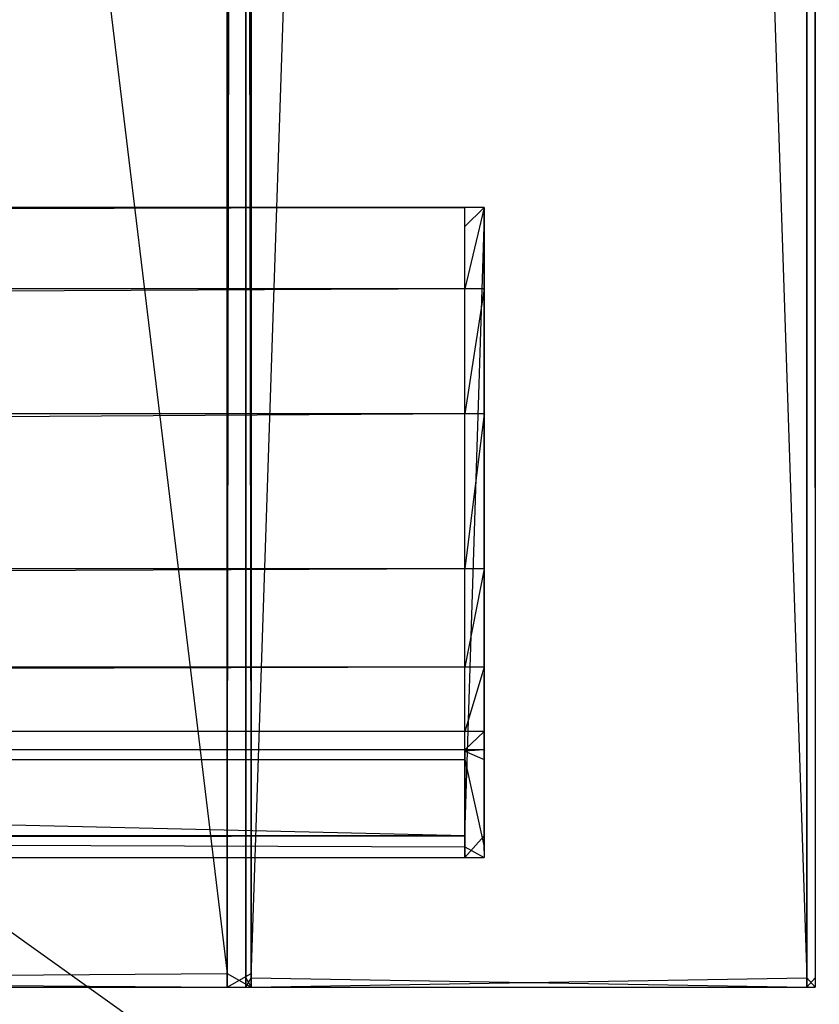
# Model space of a CAD drawing. Extents: x 0 to 0.8, y -0.501 to 0.
# Tile 86 of 109: x 0.768 to 0.789, y -0.481 to -0.455. Entities that reach past the tile are written whole.
import ezdxf

# ---------------------------------------------------------------- set-up
doc = ezdxf.new("R2010")
doc.units = 0
for name, color, linetype in [('L0_KORPUS1_0', 7, 'CONTINUOUS'), ('L11_ABDECKPL_0___REPLACEMTFOREM', 7, 'CONTINUOUS'), ('L1_KORPUS1_1', 7, 'CONTINUOUS'), ('L6_KORPUS2_1___REPLACEMTFOREMPT', 7, 'CONTINUOUS'), ('L7_KORPUS2_3___REPLACEMTFOREMPT', 7, 'CONTINUOUS'), ('L9_KORPUS2_5___REPLACEMTFOREMPT', 7, 'CONTINUOUS')]:
    doc.layers.add(name, color=color, linetype=linetype)

msp = doc.modelspace()

# ---------------------------------------------------------------- linework, layer by layer
at = {"layer": 'L0_KORPUS1_0', "color": 8}
for points, invisible_edges in [([(0.797088, -0.003856), (0.1, -0.500668), (0.1, -0.003856), (0.797088, -0.003856)], 13), ([(0.1, -0.500668), (0.797088, -0.003856), (0.797091, -0.500668), (0.1, -0.500668)], 10), ([(0.797091, -0.500666, 0.00769), (0.1, -0.003857, 0.00769), (0.1, -0.500666, 0.00769), (0.797091, -0.500666, 0.00769)], 13), ([(0.1, -0.003857, 0.00769), (0.797091, -0.500666, 0.00769), (0.797088, -0.003857, 0.00769), (0.1, -0.003857, 0.00769)], 10)]:
    msp.add_3dface(points, dxfattribs=dict(at, invisible_edges=invisible_edges))
at = {"layer": 'L11_ABDECKPL_0___REPLACEMTFOREM', "color": 39}
for points, invisible_edges in [([(0.728221, -0.499907, 0.603217), (0.798384, -0.001093, 0.603217), (0.724135, -0.001093, 0.603217), (0.728221, -0.499907, 0.603217)], 13), ([(0.798384, -0.00109, 0.591216), (0.728221, -0.49991, 0.591216), (0.728221, -0.00109, 0.591216), (0.798384, -0.00109, 0.591216)], 13), ([(0.728221, -0.49991, 0.591216), (0.798384, -0.00109, 0.591216), (0.798335, -0.49991, 0.591216), (0.728221, -0.49991, 0.591216)], 10), ([(0.798384, -0.001093, 0.603217), (0.728221, -0.499907, 0.603217), (0.798335, -0.499907, 0.603217), (0.798384, -0.001093, 0.603217)], 10)]:
    msp.add_3dface(points, dxfattribs=dict(at, invisible_edges=invisible_edges))
at = {"layer": 'L1_KORPUS1_1', "color": 8}
for points, invisible_edges in [([(0.788887, -0.480667, 0.007118), (0.788887, -0.033703, 0.00749), (0.788887, -0.480667, 0.00749), (0.788887, -0.480667, 0.007118)], 13), ([(0.788887, -0.033703, 0.00749), (0.788887, -0.480667, 0.007118), (0.788887, -0.033703, 0.007118), (0.788887, -0.033703, 0.00749)], 14), ([(0.788887, -0.480667, 0.00749), (0.788887, -0.033703, 0.590562), (0.788887, -0.480667, 0.590562), (0.788887, -0.480667, 0.00749)], 13), ([(0.788887, -0.033703, 0.590562), (0.788887, -0.480667, 0.00749), (0.788887, -0.033703, 0.00749), (0.788887, -0.033703, 0.590562)], 14), ([(0.788887, -0.480667, 0.590562), (0.788887, -0.033703, 0.590999), (0.788887, -0.480667, 0.590999), (0.788887, -0.480667, 0.590562)], 13), ([(0.788887, -0.033703, 0.590999), (0.788887, -0.480667, 0.590562), (0.788887, -0.033703, 0.590562), (0.788887, -0.033703, 0.590999)], 14), ([(0.788887, -0.480911, 0.007118), (0.788887, -0.480667, 0.00749), (0.788887, -0.480911, 0.00749), (0.788887, -0.480911, 0.007118)], 13), ([(0.788887, -0.480667, 0.00749), (0.788887, -0.480911, 0.007118), (0.788887, -0.480667, 0.007118), (0.788887, -0.480667, 0.00749)], 14), ([(0.788887, -0.480911, 0.00749), (0.788887, -0.480667, 0.590562), (0.788887, -0.480911, 0.590562), (0.788887, -0.480911, 0.00749)], 13), ([(0.788887, -0.480667, 0.590562), (0.788887, -0.480911, 0.00749), (0.788887, -0.480667, 0.00749), (0.788887, -0.480667, 0.590562)], 14), ([(0.788887, -0.480911, 0.590562), (0.788887, -0.480667, 0.590999), (0.788887, -0.480911, 0.590999), (0.788887, -0.480911, 0.590562)], 13), ([(0.788887, -0.480667, 0.590999), (0.788887, -0.480911, 0.590562), (0.788887, -0.480667, 0.590562), (0.788887, -0.480667, 0.590999)], 14)]:
    msp.add_3dface(points, dxfattribs=dict(at, invisible_edges=invisible_edges))
at = {"layer": 'L6_KORPUS2_1___REPLACEMTFOREMPT', "color": 250}
for points, invisible_edges in [([(0.773741, -0.033703, 0.007118), (0.773596, -0.480667, 0.007118), (0.773596, -0.033703, 0.007118), (0.773741, -0.033703, 0.007118)], 13), ([(0.773596, -0.480667, 0.007118), (0.773741, -0.033703, 0.007118), (0.773741, -0.480667, 0.007118), (0.773596, -0.480667, 0.007118)], 14), ([(0.773741, -0.480667, 0.590999), (0.773596, -0.033703, 0.590999), (0.773596, -0.480667, 0.590999), (0.773741, -0.480667, 0.590999)], 13), ([(0.773596, -0.033703, 0.590999), (0.773741, -0.480667, 0.590999), (0.773741, -0.033703, 0.590999), (0.773596, -0.033703, 0.590999)], 14), ([(0.773596, -0.033703, 0.00749), (0.773596, -0.480667, 0.007118), (0.773596, -0.480667, 0.00749), (0.773596, -0.033703, 0.00749)], 13), ([(0.773596, -0.480667, 0.007118), (0.773596, -0.033703, 0.00749), (0.773596, -0.033703, 0.007118), (0.773596, -0.480667, 0.007118)], 14), ([(0.773596, -0.033703, 0.590562), (0.773596, -0.480667, 0.00749), (0.773596, -0.480667, 0.590562), (0.773596, -0.033703, 0.590562)], 13), ([(0.773596, -0.480667, 0.00749), (0.773596, -0.033703, 0.590562), (0.773596, -0.033703, 0.00749), (0.773596, -0.480667, 0.00749)], 14), ([(0.773596, -0.033703, 0.590999), (0.773596, -0.480667, 0.590562), (0.773596, -0.480667, 0.590999), (0.773596, -0.033703, 0.590999)], 13), ([(0.773596, -0.480667, 0.590562), (0.773596, -0.033703, 0.590999), (0.773596, -0.033703, 0.590562), (0.773596, -0.480667, 0.590562)], 14), ([(0.788659, -0.033703, 0.007118), (0.773741, -0.480667, 0.007118), (0.773741, -0.033703, 0.007118), (0.788659, -0.033703, 0.007118)], 13), ([(0.773741, -0.480667, 0.007118), (0.788659, -0.033703, 0.007118), (0.788659, -0.480667, 0.007118), (0.773741, -0.480667, 0.007118)], 14), ([(0.788659, -0.480667, 0.590999), (0.773741, -0.033703, 0.590999), (0.773741, -0.480667, 0.590999), (0.788659, -0.480667, 0.590999)], 13), ([(0.773741, -0.033703, 0.590999), (0.788659, -0.480667, 0.590999), (0.788659, -0.033703, 0.590999), (0.773741, -0.033703, 0.590999)], 14), ([(0.788887, -0.033703, 0.007118), (0.788659, -0.480667, 0.007118), (0.788659, -0.033703, 0.007118), (0.788887, -0.033703, 0.007118)], 13), ([(0.788659, -0.480667, 0.007118), (0.788887, -0.033703, 0.007118), (0.788887, -0.480667, 0.007118), (0.788659, -0.480667, 0.007118)], 14), ([(0.788887, -0.480667, 0.590999), (0.788659, -0.033703, 0.590999), (0.788659, -0.480667, 0.590999), (0.788887, -0.480667, 0.590999)], 13), ([(0.788659, -0.033703, 0.590999), (0.788887, -0.480667, 0.590999), (0.788887, -0.033703, 0.590999), (0.788659, -0.033703, 0.590999)], 14), ([(0.773741, -0.480667, 0.007118), (0.773596, -0.480911, 0.007118), (0.773596, -0.480667, 0.007118), (0.773741, -0.480667, 0.007118)], 13), ([(0.773596, -0.480911, 0.007118), (0.773741, -0.480667, 0.007118), (0.773741, -0.480911, 0.007118), (0.773596, -0.480911, 0.007118)], 14), ([(0.773741, -0.480911, 0.590999), (0.773596, -0.480667, 0.590999), (0.773596, -0.480911, 0.590999), (0.773741, -0.480911, 0.590999)], 13), ([(0.773596, -0.480667, 0.590999), (0.773741, -0.480911, 0.590999), (0.773741, -0.480667, 0.590999), (0.773596, -0.480667, 0.590999)], 14), ([(0.773596, -0.480667, 0.00749), (0.773596, -0.480911, 0.007118), (0.773596, -0.480911, 0.00749), (0.773596, -0.480667, 0.00749)], 13), ([(0.773596, -0.480911, 0.007118), (0.773596, -0.480667, 0.00749), (0.773596, -0.480667, 0.007118), (0.773596, -0.480911, 0.007118)], 14), ([(0.773596, -0.480667, 0.590562), (0.773596, -0.480911, 0.00749), (0.773596, -0.480911, 0.590562), (0.773596, -0.480667, 0.590562)], 13), ([(0.773596, -0.480911, 0.00749), (0.773596, -0.480667, 0.590562), (0.773596, -0.480667, 0.00749), (0.773596, -0.480911, 0.00749)], 14), ([(0.773596, -0.480667, 0.590999), (0.773596, -0.480911, 0.590562), (0.773596, -0.480911, 0.590999), (0.773596, -0.480667, 0.590999)], 13), ([(0.773596, -0.480911, 0.590562), (0.773596, -0.480667, 0.590999), (0.773596, -0.480667, 0.590562), (0.773596, -0.480911, 0.590562)], 14), ([(0.788659, -0.480667, 0.007118), (0.773741, -0.480911, 0.007118), (0.773741, -0.480667, 0.007118), (0.788659, -0.480667, 0.007118)], 13), ([(0.773741, -0.480911, 0.007118), (0.788659, -0.480667, 0.007118), (0.788659, -0.480911, 0.007118), (0.773741, -0.480911, 0.007118)], 14), ([(0.788659, -0.480911, 0.590999), (0.773741, -0.480667, 0.590999), (0.773741, -0.480911, 0.590999), (0.788659, -0.480911, 0.590999)], 13), ([(0.773741, -0.480667, 0.590999), (0.788659, -0.480911, 0.590999), (0.788659, -0.480667, 0.590999), (0.773741, -0.480667, 0.590999)], 14), ([(0.788887, -0.480667, 0.007118), (0.788659, -0.480911, 0.007118), (0.788659, -0.480667, 0.007118), (0.788887, -0.480667, 0.007118)], 13), ([(0.788659, -0.480911, 0.007118), (0.788887, -0.480667, 0.007118), (0.788887, -0.480911, 0.007118), (0.788659, -0.480911, 0.007118)], 14), ([(0.788887, -0.480911, 0.590999), (0.788659, -0.480667, 0.590999), (0.788659, -0.480911, 0.590999), (0.788887, -0.480911, 0.590999)], 13), ([(0.788659, -0.480667, 0.590999), (0.788887, -0.480911, 0.590999), (0.788887, -0.480667, 0.590999), (0.788659, -0.480667, 0.590999)], 14), ([(0.773741, -0.480911, 0.00749), (0.773596, -0.480911, 0.007118), (0.773741, -0.480911, 0.007118), (0.773741, -0.480911, 0.00749)], 13), ([(0.773596, -0.480911, 0.007118), (0.773741, -0.480911, 0.00749), (0.773596, -0.480911, 0.00749), (0.773596, -0.480911, 0.007118)], 14), ([(0.773741, -0.480911, 0.590562), (0.773596, -0.480911, 0.00749), (0.773741, -0.480911, 0.00749), (0.773741, -0.480911, 0.590562)], 13), ([(0.773596, -0.480911, 0.00749), (0.773741, -0.480911, 0.590562), (0.773596, -0.480911, 0.590562), (0.773596, -0.480911, 0.00749)], 14), ([(0.773741, -0.480911, 0.590999), (0.773596, -0.480911, 0.590562), (0.773741, -0.480911, 0.590562), (0.773741, -0.480911, 0.590999)], 13), ([(0.773596, -0.480911, 0.590562), (0.773741, -0.480911, 0.590999), (0.773596, -0.480911, 0.590999), (0.773596, -0.480911, 0.590562)], 14), ([(0.788659, -0.480911, 0.00749), (0.773741, -0.480911, 0.007118), (0.788659, -0.480911, 0.007118), (0.788659, -0.480911, 0.00749)], 13), ([(0.773741, -0.480911, 0.007118), (0.788659, -0.480911, 0.00749), (0.773741, -0.480911, 0.00749), (0.773741, -0.480911, 0.007118)], 14), ([(0.788659, -0.480911, 0.590562), (0.773741, -0.480911, 0.00749), (0.788659, -0.480911, 0.00749), (0.788659, -0.480911, 0.590562)], 13), ([(0.773741, -0.480911, 0.00749), (0.788659, -0.480911, 0.590562), (0.773741, -0.480911, 0.590562), (0.773741, -0.480911, 0.00749)], 14), ([(0.788659, -0.480911, 0.590999), (0.773741, -0.480911, 0.590562), (0.788659, -0.480911, 0.590562), (0.788659, -0.480911, 0.590999)], 13), ([(0.773741, -0.480911, 0.590562), (0.788659, -0.480911, 0.590999), (0.773741, -0.480911, 0.590999), (0.773741, -0.480911, 0.590562)], 14), ([(0.788887, -0.480911, 0.00749), (0.788659, -0.480911, 0.007118), (0.788887, -0.480911, 0.007118), (0.788887, -0.480911, 0.00749)], 13), ([(0.788659, -0.480911, 0.007118), (0.788887, -0.480911, 0.00749), (0.788659, -0.480911, 0.00749), (0.788659, -0.480911, 0.007118)], 14), ([(0.788887, -0.480911, 0.590562), (0.788659, -0.480911, 0.00749), (0.788887, -0.480911, 0.00749), (0.788887, -0.480911, 0.590562)], 13), ([(0.788659, -0.480911, 0.00749), (0.788887, -0.480911, 0.590562), (0.788659, -0.480911, 0.590562), (0.788659, -0.480911, 0.00749)], 14), ([(0.788887, -0.480911, 0.590999), (0.788659, -0.480911, 0.590562), (0.788887, -0.480911, 0.590562), (0.788887, -0.480911, 0.590999)], 13), ([(0.788659, -0.480911, 0.590562), (0.788887, -0.480911, 0.590999), (0.788659, -0.480911, 0.590999), (0.788659, -0.480911, 0.590562)], 14)]:
    msp.add_3dface(points, dxfattribs=dict(at, invisible_edges=invisible_edges))
at = {"layer": 'L7_KORPUS2_3___REPLACEMTFOREMPT', "color": 250}
for points, invisible_edges in [([(0.1, -0.459976, 0.473584), (0.77948, -0.459976, 0.472817), (0.1, -0.459976, 0.472817), (0.1, -0.459976, 0.473584)], 13), ([(0.77948, -0.459976, 0.472817), (0.1, -0.459976, 0.473584), (0.77948, -0.459976, 0.473584), (0.77948, -0.459976, 0.472817)], 14), ([(0.77948, -0.459976, 0.472817), (0.1, -0.460483, 0.472817), (0.1, -0.459976, 0.472817), (0.77948, -0.459976, 0.472817)], 13), ([(0.1, -0.460483, 0.472817), (0.77948, -0.459976, 0.472817), (0.77948, -0.460483, 0.472817), (0.1, -0.460483, 0.472817)], 14), ([(0.1, -0.462163, 0.527803), (0.77948, -0.459976, 0.524414), (0.1, -0.459976, 0.524414), (0.1, -0.462163, 0.527803)], 13), ([(0.77948, -0.459976, 0.524414), (0.1, -0.462163, 0.527803), (0.77948, -0.462163, 0.527803), (0.77948, -0.459976, 0.524414)], 14), ([(0.1, -0.459976, 0.520114), (0.77948, -0.459976, 0.473584), (0.1, -0.459976, 0.473584), (0.1, -0.459976, 0.520114)], 13), ([(0.77948, -0.459976, 0.473584), (0.1, -0.459976, 0.520114), (0.77948, -0.459976, 0.520114), (0.77948, -0.459976, 0.473584)], 14), ([(0.1, -0.459976, 0.524414), (0.77948, -0.459976, 0.520114), (0.1, -0.459976, 0.520114), (0.1, -0.459976, 0.524414)], 13), ([(0.77948, -0.459976, 0.520114), (0.1, -0.459976, 0.524414), (0.77948, -0.459976, 0.524414), (0.77948, -0.459976, 0.520114)], 14), ([(0.77948, -0.459976, 0.473584), (0.78, -0.459976, 0.472817), (0.77948, -0.459976, 0.472817), (0.77948, -0.459976, 0.473584)], 13), ([(0.78, -0.459976, 0.472817), (0.77948, -0.459976, 0.473584), (0.78, -0.459976, 0.473584), (0.78, -0.459976, 0.472817)], 14), ([(0.78, -0.459976, 0.472817), (0.77948, -0.460483, 0.472817), (0.77948, -0.459976, 0.472817), (0.78, -0.459976, 0.472817)], 13), ([(0.77948, -0.460483, 0.472817), (0.78, -0.459976, 0.472817), (0.78, -0.460483, 0.472817), (0.77948, -0.460483, 0.472817)], 14), ([(0.77948, -0.459976, 0.524414), (0.78, -0.459976, 0.520114), (0.77948, -0.459976, 0.520114), (0.77948, -0.459976, 0.524414)], 13), ([(0.78, -0.459976, 0.520114), (0.77948, -0.459976, 0.524414), (0.78, -0.459976, 0.524414), (0.78, -0.459976, 0.520114)], 14), ([(0.77948, -0.459976, 0.520114), (0.78, -0.459976, 0.473584), (0.77948, -0.459976, 0.473584), (0.77948, -0.459976, 0.520114)], 13), ([(0.78, -0.459976, 0.473584), (0.77948, -0.459976, 0.520114), (0.78, -0.459976, 0.520114), (0.78, -0.459976, 0.473584)], 14), ([(0.77948, -0.462163, 0.527803), (0.78, -0.459976, 0.524414), (0.77948, -0.459976, 0.524414), (0.77948, -0.462163, 0.527803)], 13), ([(0.78, -0.459976, 0.524414), (0.77948, -0.462163, 0.527803), (0.78, -0.462163, 0.527803), (0.78, -0.459976, 0.524414)], 14), ([(0.78, -0.460155, 0.473584), (0.78, -0.459976, 0.520114), (0.78, -0.460155, 0.520114), (0.78, -0.460155, 0.473584)], 13), ([(0.78, -0.459976, 0.520114), (0.78, -0.460155, 0.473584), (0.78, -0.459976, 0.473584), (0.78, -0.459976, 0.520114)], 14), ([(0.78, -0.460155, 0.472996), (0.78, -0.460483, 0.472817), (0.78, -0.459976, 0.472817), (0.78, -0.460155, 0.472996)], 14), ([(0.78, -0.460155, 0.520114), (0.78, -0.459976, 0.524414), (0.78, -0.460155, 0.524362), (0.78, -0.460155, 0.520114)], 13), ([(0.78, -0.459976, 0.524414), (0.78, -0.460155, 0.520114), (0.78, -0.459976, 0.520114), (0.78, -0.459976, 0.524414)], 14), ([(0.78, -0.462163, 0.527803), (0.78, -0.460155, 0.524362), (0.78, -0.459976, 0.524414), (0.78, -0.462163, 0.527803)], 14), ([(0.78, -0.460155, 0.472996), (0.78, -0.459976, 0.473584), (0.78, -0.460155, 0.473584), (0.78, -0.460155, 0.472996)], 13), ([(0.78, -0.459976, 0.473584), (0.78, -0.460155, 0.472996), (0.78, -0.459976, 0.472817), (0.78, -0.459976, 0.473584)], 14), ([(0.78, -0.460483, 0.472817), (0.78, -0.460155, 0.472996), (0.78, -0.460483, 0.472996), (0.78, -0.460483, 0.472817)], 13), ([(0.78, -0.460155, 0.524362), (0.78, -0.462163, 0.527803), (0.78, -0.462313, 0.527706), (0.78, -0.460155, 0.524362)], 13), ([(0.78, -0.462313, 0.527706), (0.78, -0.460483, 0.472996), (0.78, -0.460155, 0.524362), (0.78, -0.462313, 0.527706)], 11), ([(0.78, -0.460155, 0.524362), (0.78, -0.460483, 0.472996), (0.78, -0.460155, 0.472996), (0.78, -0.460155, 0.524362)], 13), ([(0.78, -0.460155, 0.524362), (0.78, -0.460155, 0.472996), (0.78, -0.460155, 0.520114), (0.78, -0.460155, 0.524362)], 10), ([(0.78, -0.460155, 0.520114), (0.78, -0.460155, 0.472996), (0.78, -0.460155, 0.473584), (0.78, -0.460155, 0.520114)], 14), ([(0.1, -0.460483, 0.472817), (0.77948, -0.476854, 0.472817), (0.1, -0.476854, 0.472817), (0.1, -0.460483, 0.472817)], 13), ([(0.77948, -0.476854, 0.472817), (0.1, -0.460483, 0.472817), (0.77948, -0.460483, 0.472817), (0.77948, -0.476854, 0.472817)], 14), ([(0.78, -0.460483, 0.472817), (0.77948, -0.476854, 0.472817), (0.77948, -0.460483, 0.472817), (0.78, -0.460483, 0.472817)], 13), ([(0.77948, -0.476854, 0.472817), (0.78, -0.460483, 0.472817), (0.78, -0.476854, 0.472817), (0.77948, -0.476854, 0.472817)], 14), ([(0.78, -0.476854, 0.472817), (0.78, -0.460483, 0.472996), (0.78, -0.476854, 0.472996), (0.78, -0.476854, 0.472817)], 13), ([(0.78, -0.460483, 0.472996), (0.78, -0.476854, 0.472817), (0.78, -0.460483, 0.472817), (0.78, -0.460483, 0.472996)], 14), ([(0.78, -0.472497, 0.553751), (0.78, -0.476854, 0.472996), (0.78, -0.460483, 0.472996), (0.78, -0.472497, 0.553751)], 10), ([(0.78, -0.472497, 0.553751), (0.78, -0.460483, 0.472996), (0.78, -0.469854, 0.542067), (0.78, -0.472497, 0.553751)], 13), ([(0.78, -0.469854, 0.542067), (0.78, -0.460483, 0.472996), (0.78, -0.465677, 0.532918), (0.78, -0.469854, 0.542067)], 11), ([(0.78, -0.465677, 0.532918), (0.78, -0.460483, 0.472996), (0.78, -0.462313, 0.527706), (0.78, -0.465677, 0.532918)], 14), ([(0.1, -0.46552, 0.533003), (0.77948, -0.462163, 0.527803), (0.1, -0.462163, 0.527803), (0.1, -0.46552, 0.533003)], 13), ([(0.77948, -0.462163, 0.527803), (0.1, -0.46552, 0.533003), (0.77948, -0.46552, 0.533003), (0.77948, -0.462163, 0.527803)], 14), ([(0.77948, -0.46552, 0.533003), (0.78, -0.462163, 0.527803), (0.77948, -0.462163, 0.527803), (0.77948, -0.46552, 0.533003)], 13), ([(0.78, -0.462163, 0.527803), (0.77948, -0.46552, 0.533003), (0.78, -0.46552, 0.533003), (0.78, -0.462163, 0.527803)], 14), ([(0.78, -0.46552, 0.533003), (0.78, -0.462313, 0.527706), (0.78, -0.462163, 0.527803), (0.78, -0.46552, 0.533003)], 14), ([(0.78, -0.462313, 0.527706), (0.78, -0.46552, 0.533003), (0.78, -0.465677, 0.532918), (0.78, -0.462313, 0.527706)], 13), ([(0.1, -0.469683, 0.542125), (0.77948, -0.46552, 0.533003), (0.1, -0.46552, 0.533003), (0.1, -0.469683, 0.542125)], 13), ([(0.77948, -0.46552, 0.533003), (0.1, -0.469683, 0.542125), (0.77948, -0.469683, 0.542125), (0.77948, -0.46552, 0.533003)], 14), ([(0.77948, -0.469683, 0.542125), (0.78, -0.46552, 0.533003), (0.77948, -0.46552, 0.533003), (0.77948, -0.469683, 0.542125)], 13), ([(0.78, -0.46552, 0.533003), (0.77948, -0.469683, 0.542125), (0.78, -0.469683, 0.542125), (0.78, -0.46552, 0.533003)], 14), ([(0.78, -0.469683, 0.542125), (0.78, -0.465677, 0.532918), (0.78, -0.46552, 0.533003), (0.78, -0.469683, 0.542125)], 14), ([(0.78, -0.465677, 0.532918), (0.78, -0.469683, 0.542125), (0.78, -0.469854, 0.542067), (0.78, -0.465677, 0.532918)], 13), ([(0.1, -0.472321, 0.553783), (0.77948, -0.469683, 0.542125), (0.1, -0.469683, 0.542125), (0.1, -0.472321, 0.553783)], 13), ([(0.77948, -0.469683, 0.542125), (0.1, -0.472321, 0.553783), (0.77948, -0.472321, 0.553783), (0.77948, -0.469683, 0.542125)], 14), ([(0.77948, -0.472321, 0.553783), (0.78, -0.469683, 0.542125), (0.77948, -0.469683, 0.542125), (0.77948, -0.472321, 0.553783)], 13), ([(0.78, -0.469683, 0.542125), (0.77948, -0.472321, 0.553783), (0.78, -0.472321, 0.553783), (0.78, -0.469683, 0.542125)], 14), ([(0.78, -0.472321, 0.553783), (0.78, -0.469854, 0.542067), (0.78, -0.469683, 0.542125), (0.78, -0.472321, 0.553783)], 14), ([(0.78, -0.469854, 0.542067), (0.78, -0.472321, 0.553783), (0.78, -0.472497, 0.553751), (0.78, -0.469854, 0.542067)], 13), ([(0.1, -0.474052, 0.565518), (0.77948, -0.472321, 0.553783), (0.1, -0.472321, 0.553783), (0.1, -0.474052, 0.565518)], 13), ([(0.77948, -0.472321, 0.553783), (0.1, -0.474052, 0.565518), (0.77948, -0.474052, 0.565518), (0.77948, -0.472321, 0.553783)], 14), ([(0.77948, -0.474052, 0.565518), (0.78, -0.472321, 0.553783), (0.77948, -0.472321, 0.553783), (0.77948, -0.474052, 0.565518)], 13), ([(0.78, -0.472321, 0.553783), (0.77948, -0.474052, 0.565518), (0.78, -0.474052, 0.565518), (0.78, -0.472321, 0.553783)], 14), ([(0.78, -0.474052, 0.565518), (0.78, -0.472497, 0.553751), (0.78, -0.472321, 0.553783), (0.78, -0.474052, 0.565518)], 14), ([(0.78, -0.472497, 0.553751), (0.78, -0.474052, 0.565518), (0.78, -0.47423, 0.5655), (0.78, -0.472497, 0.553751)], 13), ([(0.78, -0.47423, 0.5655), (0.78, -0.476854, 0.472996), (0.78, -0.472497, 0.553751), (0.78, -0.47423, 0.5655)], 13), ([(0.1, -0.474537, 0.57516), (0.77948, -0.474052, 0.565518), (0.1, -0.474052, 0.565518), (0.1, -0.474537, 0.57516)], 13), ([(0.77948, -0.474052, 0.565518), (0.1, -0.474537, 0.57516), (0.77948, -0.474537, 0.57516), (0.77948, -0.474052, 0.565518)], 14), ([(0.77948, -0.474537, 0.57516), (0.78, -0.474052, 0.565518), (0.77948, -0.474052, 0.565518), (0.77948, -0.474537, 0.57516)], 13), ([(0.78, -0.474052, 0.565518), (0.77948, -0.474537, 0.57516), (0.78, -0.474537, 0.57516), (0.78, -0.474052, 0.565518)], 14), ([(0.78, -0.474537, 0.57516), (0.78, -0.47423, 0.5655), (0.78, -0.474052, 0.565518), (0.78, -0.474537, 0.57516)], 14), ([(0.78, -0.47423, 0.5655), (0.78, -0.474537, 0.57516), (0.78, -0.474715, 0.575151), (0.78, -0.47423, 0.5655)], 13), ([(0.78, -0.474962, 0.575833), (0.78, -0.476854, 0.472996), (0.78, -0.47423, 0.5655), (0.78, -0.474962, 0.575833)], 10), ([(0.78, -0.474962, 0.575833), (0.78, -0.47423, 0.5655), (0.78, -0.474715, 0.575151), (0.78, -0.474962, 0.575833)], 13), ([(0.1, -0.474579, 0.576011), (0.77948, -0.474537, 0.57516), (0.1, -0.474537, 0.57516), (0.1, -0.474579, 0.576011)], 13), ([(0.77948, -0.474537, 0.57516), (0.1, -0.474579, 0.576011), (0.77948, -0.474579, 0.576011), (0.77948, -0.474537, 0.57516)], 14), ([(0.77948, -0.474803, 0.576011), (0.1, -0.474579, 0.576011), (0.1, -0.474803, 0.576011), (0.77948, -0.474803, 0.576011)], 13), ([(0.1, -0.474579, 0.576011), (0.77948, -0.474803, 0.576011), (0.77948, -0.474579, 0.576011), (0.1, -0.474579, 0.576011)], 14), ([(0.77948, -0.474579, 0.576011), (0.78, -0.474537, 0.57516), (0.77948, -0.474537, 0.57516), (0.77948, -0.474579, 0.576011)], 13), ([(0.78, -0.474537, 0.57516), (0.77948, -0.474579, 0.576011), (0.78, -0.474579, 0.576011), (0.78, -0.474537, 0.57516)], 14), ([(0.78, -0.474803, 0.576011), (0.77948, -0.474579, 0.576011), (0.77948, -0.474803, 0.576011), (0.78, -0.474803, 0.576011)], 13), ([(0.77948, -0.474579, 0.576011), (0.78, -0.474803, 0.576011), (0.78, -0.474579, 0.576011), (0.77948, -0.474579, 0.576011)], 14), ([(0.78, -0.474579, 0.576011), (0.78, -0.474715, 0.575151), (0.78, -0.474537, 0.57516), (0.78, -0.474579, 0.576011)], 14), ([(0.78, -0.474715, 0.575151), (0.78, -0.474579, 0.576011), (0.78, -0.474749, 0.575833), (0.78, -0.474715, 0.575151)], 13), ([(0.78, -0.474803, 0.576011), (0.78, -0.474749, 0.575833), (0.78, -0.474579, 0.576011), (0.78, -0.474803, 0.576011)], 14), ([(0.77948, -0.477148, 0.576011), (0.1, -0.474803, 0.576011), (0.1, -0.477148, 0.576011), (0.77948, -0.477148, 0.576011)], 13), ([(0.1, -0.474803, 0.576011), (0.77948, -0.477148, 0.576011), (0.77948, -0.474803, 0.576011), (0.1, -0.474803, 0.576011)], 14), ([(0.78, -0.477148, 0.576011), (0.77948, -0.474803, 0.576011), (0.77948, -0.477148, 0.576011), (0.78, -0.477148, 0.576011)], 13), ([(0.77948, -0.474803, 0.576011), (0.78, -0.477148, 0.576011), (0.78, -0.474803, 0.576011), (0.77948, -0.474803, 0.576011)], 14), ([(0.78, -0.474962, 0.575833), (0.78, -0.474715, 0.575151), (0.78, -0.474749, 0.575833), (0.78, -0.474962, 0.575833)], 10), ([(0.78, -0.474749, 0.575833), (0.78, -0.474803, 0.576011), (0.78, -0.474962, 0.575833), (0.78, -0.474749, 0.575833)], 13), ([(0.78, -0.477148, 0.575833), (0.78, -0.474803, 0.576011), (0.78, -0.477148, 0.576011), (0.78, -0.477148, 0.575833)], 13), ([(0.78, -0.474803, 0.576011), (0.78, -0.477148, 0.575833), (0.78, -0.474962, 0.575833), (0.78, -0.474803, 0.576011)], 14), ([(0.78, -0.477148, 0.575833), (0.78, -0.476854, 0.472996), (0.78, -0.474962, 0.575833), (0.78, -0.477148, 0.575833)], 13), ([(0.77948, -0.476854, 0.472817), (0.1, -0.477432, 0.472817), (0.1, -0.476854, 0.472817), (0.77948, -0.476854, 0.472817)], 13), ([(0.1, -0.477432, 0.472817), (0.77948, -0.476854, 0.472817), (0.77948, -0.477432, 0.472817), (0.1, -0.477432, 0.472817)], 14), ([(0.78, -0.476854, 0.472817), (0.77948, -0.477432, 0.472817), (0.77948, -0.476854, 0.472817), (0.78, -0.476854, 0.472817)], 13), ([(0.77948, -0.477432, 0.472817), (0.78, -0.476854, 0.472817), (0.78, -0.477432, 0.472817), (0.77948, -0.477432, 0.472817)], 14), ([(0.78, -0.476854, 0.472817), (0.78, -0.477254, 0.472996), (0.78, -0.477432, 0.472817), (0.78, -0.476854, 0.472817)], 13), ([(0.78, -0.477254, 0.472996), (0.78, -0.476854, 0.472817), (0.78, -0.476854, 0.472996), (0.78, -0.477254, 0.472996)], 14), ([(0.78, -0.477148, 0.575833), (0.78, -0.477254, 0.472996), (0.78, -0.476854, 0.472996), (0.78, -0.477148, 0.575833)], 10), ([(0.77948, -0.477432, 0.576011), (0.1, -0.477148, 0.576011), (0.1, -0.477432, 0.576011), (0.77948, -0.477432, 0.576011)], 13), ([(0.1, -0.477148, 0.576011), (0.77948, -0.477432, 0.576011), (0.77948, -0.477148, 0.576011), (0.1, -0.477148, 0.576011)], 14), ([(0.78, -0.477432, 0.576011), (0.77948, -0.477148, 0.576011), (0.77948, -0.477432, 0.576011), (0.78, -0.477432, 0.576011)], 13), ([(0.77948, -0.477148, 0.576011), (0.78, -0.477432, 0.576011), (0.78, -0.477148, 0.576011), (0.77948, -0.477148, 0.576011)], 14), ([(0.78, -0.477254, 0.575833), (0.78, -0.477148, 0.576011), (0.78, -0.477432, 0.576011), (0.78, -0.477254, 0.575833)], 13), ([(0.78, -0.477148, 0.576011), (0.78, -0.477254, 0.575833), (0.78, -0.477148, 0.575833), (0.78, -0.477148, 0.576011)], 14), ([(0.78, -0.477254, 0.575409), (0.78, -0.477148, 0.575833), (0.78, -0.477254, 0.575833), (0.78, -0.477254, 0.575409)], 13), ([(0.78, -0.477148, 0.575833), (0.78, -0.477254, 0.575409), (0.78, -0.477254, 0.47378), (0.78, -0.477148, 0.575833)], 10), ([(0.78, -0.477148, 0.575833), (0.78, -0.477254, 0.47378), (0.78, -0.477254, 0.472996), (0.78, -0.477148, 0.575833)], 13), ([(0.78, -0.477432, 0.472817), (0.78, -0.477254, 0.47378), (0.78, -0.477432, 0.47378), (0.78, -0.477432, 0.472817)], 13), ([(0.78, -0.477254, 0.47378), (0.78, -0.477432, 0.472817), (0.78, -0.477254, 0.472996), (0.78, -0.477254, 0.47378)], 14), ([(0.78, -0.477432, 0.47378), (0.78, -0.477254, 0.575409), (0.78, -0.477432, 0.575409), (0.78, -0.477432, 0.47378)], 13), ([(0.78, -0.477254, 0.575409), (0.78, -0.477432, 0.47378), (0.78, -0.477254, 0.47378), (0.78, -0.477254, 0.575409)], 14), ([(0.78, -0.477432, 0.575409), (0.78, -0.477254, 0.575833), (0.78, -0.477432, 0.576011), (0.78, -0.477432, 0.575409)], 13), ([(0.78, -0.477254, 0.575833), (0.78, -0.477432, 0.575409), (0.78, -0.477254, 0.575409), (0.78, -0.477254, 0.575833)], 14), ([(0.77948, -0.477432, 0.47378), (0.1, -0.477432, 0.472817), (0.77948, -0.477432, 0.472817), (0.77948, -0.477432, 0.47378)], 13), ([(0.1, -0.477432, 0.472817), (0.77948, -0.477432, 0.47378), (0.1, -0.477432, 0.47378), (0.1, -0.477432, 0.472817)], 14), ([(0.77948, -0.477432, 0.575409), (0.1, -0.477432, 0.47378), (0.77948, -0.477432, 0.47378), (0.77948, -0.477432, 0.575409)], 13), ([(0.1, -0.477432, 0.47378), (0.77948, -0.477432, 0.575409), (0.1, -0.477432, 0.575409), (0.1, -0.477432, 0.47378)], 14), ([(0.77948, -0.477432, 0.576011), (0.1, -0.477432, 0.575409), (0.77948, -0.477432, 0.575409), (0.77948, -0.477432, 0.576011)], 13), ([(0.1, -0.477432, 0.575409), (0.77948, -0.477432, 0.576011), (0.1, -0.477432, 0.576011), (0.1, -0.477432, 0.575409)], 14), ([(0.78, -0.477432, 0.47378), (0.77948, -0.477432, 0.472817), (0.78, -0.477432, 0.472817), (0.78, -0.477432, 0.47378)], 13), ([(0.77948, -0.477432, 0.472817), (0.78, -0.477432, 0.47378), (0.77948, -0.477432, 0.47378), (0.77948, -0.477432, 0.472817)], 14), ([(0.78, -0.477432, 0.575409), (0.77948, -0.477432, 0.47378), (0.78, -0.477432, 0.47378), (0.78, -0.477432, 0.575409)], 13), ([(0.77948, -0.477432, 0.47378), (0.78, -0.477432, 0.575409), (0.77948, -0.477432, 0.575409), (0.77948, -0.477432, 0.47378)], 14), ([(0.78, -0.477432, 0.576011), (0.77948, -0.477432, 0.575409), (0.78, -0.477432, 0.575409), (0.78, -0.477432, 0.576011)], 13), ([(0.77948, -0.477432, 0.575409), (0.78, -0.477432, 0.576011), (0.77948, -0.477432, 0.576011), (0.77948, -0.477432, 0.575409)], 14)]:
    msp.add_3dface(points, dxfattribs=dict(at, invisible_edges=invisible_edges))
at = {"layer": 'L9_KORPUS2_5___REPLACEMTFOREMPT', "color": 250}
for points, invisible_edges in [([(0.773099, -0.071707, 0.006866), (0.723741, -0.480549, 0.006866), (0.723741, -0.071707, 0.006866), (0.773099, -0.071707, 0.006866)], 13), ([(0.723741, -0.480549, 0.006866), (0.773099, -0.071707, 0.006866), (0.773099, -0.480549, 0.006866), (0.723741, -0.480549, 0.006866)], 14), ([(0.773099, -0.480549, 0.024322), (0.723741, -0.071707, 0.024322), (0.723741, -0.480549, 0.024322), (0.773099, -0.480549, 0.024322)], 13), ([(0.723741, -0.071707, 0.024322), (0.773099, -0.480549, 0.024322), (0.773099, -0.071707, 0.024322), (0.723741, -0.071707, 0.024322)], 14), ([(0.773741, -0.480549, 0.024322), (0.773099, -0.071707, 0.024322), (0.773099, -0.480549, 0.024322), (0.773741, -0.480549, 0.024322)], 13), ([(0.773099, -0.071707, 0.024322), (0.773741, -0.480549, 0.024322), (0.773741, -0.071707, 0.024322), (0.773099, -0.071707, 0.024322)], 14), ([(0.773741, -0.071707, 0.006866), (0.773099, -0.480549, 0.006866), (0.773099, -0.071707, 0.006866), (0.773741, -0.071707, 0.006866)], 13), ([(0.773099, -0.480549, 0.006866), (0.773741, -0.071707, 0.006866), (0.773741, -0.480549, 0.006866), (0.773099, -0.480549, 0.006866)], 14), ([(0.773741, -0.480549, 0.023923), (0.773741, -0.071707, 0.024322), (0.773741, -0.480549, 0.024322), (0.773741, -0.480549, 0.023923)], 13), ([(0.773741, -0.071707, 0.024322), (0.773741, -0.480549, 0.023923), (0.773741, -0.071707, 0.023923), (0.773741, -0.071707, 0.024322)], 14), ([(0.773741, -0.071707, 0.00749), (0.773741, -0.480549, 0.023923), (0.773741, -0.480549, 0.00749), (0.773741, -0.071707, 0.00749)], 13), ([(0.773741, -0.480549, 0.023923), (0.773741, -0.071707, 0.00749), (0.773741, -0.071707, 0.023923), (0.773741, -0.480549, 0.023923)], 14), ([(0.773741, -0.480549, 0.006866), (0.773741, -0.071707, 0.00749), (0.773741, -0.480549, 0.00749), (0.773741, -0.480549, 0.006866)], 13), ([(0.773741, -0.071707, 0.00749), (0.773741, -0.480549, 0.006866), (0.773741, -0.071707, 0.006866), (0.773741, -0.071707, 0.00749)], 14), ([(0.773099, -0.480911, 0.024322), (0.723741, -0.480549, 0.024322), (0.723741, -0.480911, 0.024322), (0.773099, -0.480911, 0.024322)], 13), ([(0.723741, -0.480549, 0.024322), (0.773099, -0.480911, 0.024322), (0.773099, -0.480549, 0.024322), (0.723741, -0.480549, 0.024322)], 14), ([(0.773099, -0.480549, 0.006866), (0.723741, -0.480911, 0.006866), (0.723741, -0.480549, 0.006866), (0.773099, -0.480549, 0.006866)], 13), ([(0.723741, -0.480911, 0.006866), (0.773099, -0.480549, 0.006866), (0.773099, -0.480911, 0.006866), (0.723741, -0.480911, 0.006866)], 14), ([(0.773741, -0.480549, 0.006866), (0.773099, -0.480911, 0.006866), (0.773099, -0.480549, 0.006866), (0.773741, -0.480549, 0.006866)], 13), ([(0.773099, -0.480911, 0.006866), (0.773741, -0.480549, 0.006866), (0.773741, -0.480911, 0.006866), (0.773099, -0.480911, 0.006866)], 14), ([(0.773741, -0.480911, 0.024322), (0.773099, -0.480549, 0.024322), (0.773099, -0.480911, 0.024322), (0.773741, -0.480911, 0.024322)], 13), ([(0.773099, -0.480549, 0.024322), (0.773741, -0.480911, 0.024322), (0.773741, -0.480549, 0.024322), (0.773099, -0.480549, 0.024322)], 14), ([(0.773741, -0.480911, 0.023923), (0.773741, -0.480549, 0.024322), (0.773741, -0.480911, 0.024322), (0.773741, -0.480911, 0.023923)], 13), ([(0.773741, -0.480549, 0.024322), (0.773741, -0.480911, 0.023923), (0.773741, -0.480549, 0.023923), (0.773741, -0.480549, 0.024322)], 14), ([(0.773741, -0.480549, 0.00749), (0.773741, -0.480911, 0.023923), (0.773741, -0.480911, 0.00749), (0.773741, -0.480549, 0.00749)], 13), ([(0.773741, -0.480911, 0.023923), (0.773741, -0.480549, 0.00749), (0.773741, -0.480549, 0.023923), (0.773741, -0.480911, 0.023923)], 14), ([(0.773741, -0.480911, 0.006866), (0.773741, -0.480549, 0.00749), (0.773741, -0.480911, 0.00749), (0.773741, -0.480911, 0.006866)], 13), ([(0.773741, -0.480549, 0.00749), (0.773741, -0.480911, 0.006866), (0.773741, -0.480549, 0.006866), (0.773741, -0.480549, 0.00749)], 14), ([(0.773099, -0.480911, 0.023923), (0.723741, -0.480911, 0.00749), (0.773099, -0.480911, 0.00749), (0.773099, -0.480911, 0.023923)], 13), ([(0.723741, -0.480911, 0.00749), (0.773099, -0.480911, 0.023923), (0.723741, -0.480911, 0.023923), (0.723741, -0.480911, 0.00749)], 14), ([(0.773099, -0.480911, 0.00749), (0.723741, -0.480911, 0.006866), (0.773099, -0.480911, 0.006866), (0.773099, -0.480911, 0.00749)], 13), ([(0.723741, -0.480911, 0.006866), (0.773099, -0.480911, 0.00749), (0.723741, -0.480911, 0.00749), (0.723741, -0.480911, 0.006866)], 14), ([(0.773099, -0.480911, 0.024322), (0.723741, -0.480911, 0.023923), (0.773099, -0.480911, 0.023923), (0.773099, -0.480911, 0.024322)], 13), ([(0.723741, -0.480911, 0.023923), (0.773099, -0.480911, 0.024322), (0.723741, -0.480911, 0.024322), (0.723741, -0.480911, 0.023923)], 14), ([(0.773741, -0.480911, 0.023923), (0.773099, -0.480911, 0.00749), (0.773741, -0.480911, 0.00749), (0.773741, -0.480911, 0.023923)], 13), ([(0.773099, -0.480911, 0.00749), (0.773741, -0.480911, 0.023923), (0.773099, -0.480911, 0.023923), (0.773099, -0.480911, 0.00749)], 14), ([(0.773741, -0.480911, 0.00749), (0.773099, -0.480911, 0.006866), (0.773741, -0.480911, 0.006866), (0.773741, -0.480911, 0.00749)], 13), ([(0.773099, -0.480911, 0.006866), (0.773741, -0.480911, 0.00749), (0.773099, -0.480911, 0.00749), (0.773099, -0.480911, 0.006866)], 14), ([(0.773741, -0.480911, 0.024322), (0.773099, -0.480911, 0.023923), (0.773741, -0.480911, 0.023923), (0.773741, -0.480911, 0.024322)], 13), ([(0.773099, -0.480911, 0.023923), (0.773741, -0.480911, 0.024322), (0.773099, -0.480911, 0.024322), (0.773099, -0.480911, 0.023923)], 14)]:
    msp.add_3dface(points, dxfattribs=dict(at, invisible_edges=invisible_edges))

doc.saveas('drawing.dxf')
